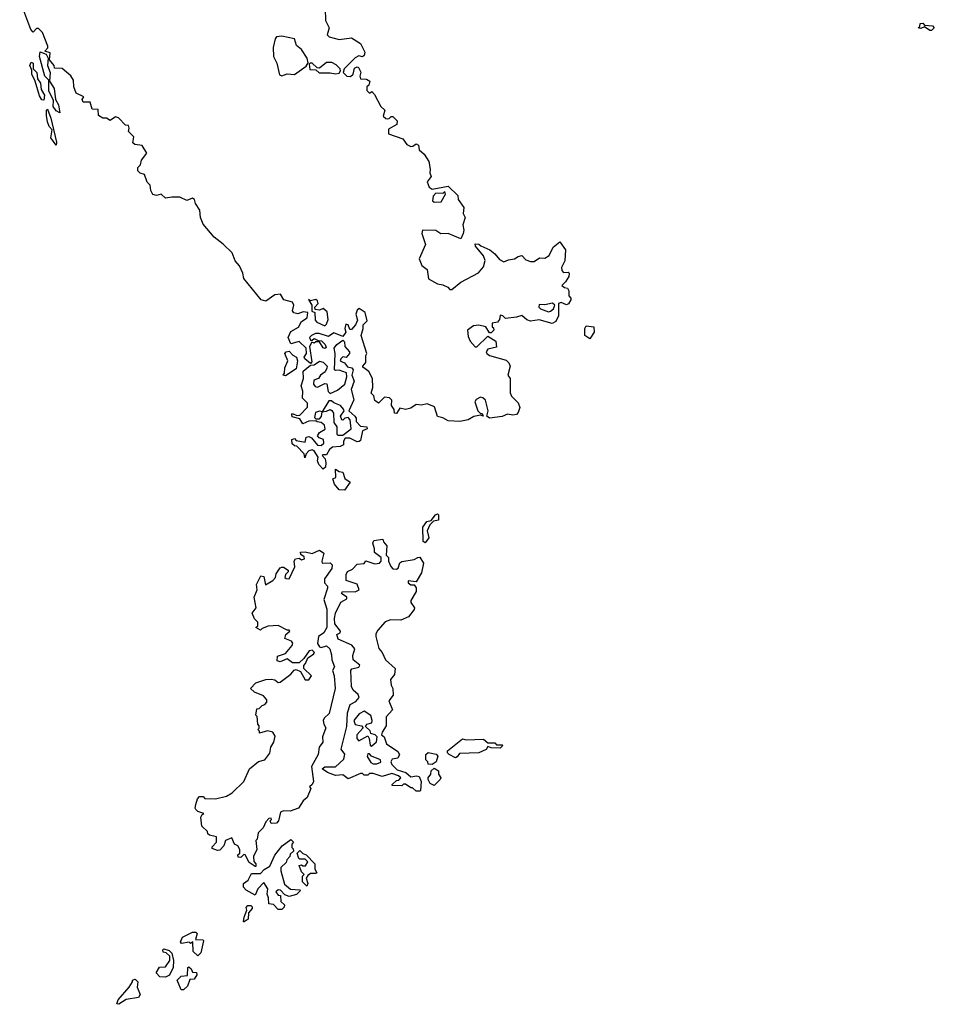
# Model space of a CAD drawing. Extents: x 2106670 to 2323771, y 35271 to 224896.
# Tile 132 of 256: x 2160700 to 2165810, y 133100 to 138600. Entities that reach past the tile are written whole.
import ezdxf

# ---------------------------------------------------------------- set-up
doc = ezdxf.new("R2010")
doc.units = 0

msp = doc.modelspace()

# ---------------------------------------------------------------- linework, layer by layer
at = {"layer": '0CON20XD'}
for points in [[(2162455, 136850), (2162425, 136831.2), (2162373.6, 136846.4), (2162353.6, 136846.4), (2162330, 136835), (2162320, 136825), (2162325, 136810), (2162335, 136810), (2162345, 136820), (2162368.3, 136808.3), (2162387, 136807), (2162406.1, 136786.1), (2162411.7, 136768.3), (2162405, 136762.5), (2162395, 136767.5), (2162375, 136800), (2162355, 136800), (2162345, 136792.5), (2162331.7, 136798.3), (2162320, 136775), (2162331.7, 136688.3), (2162325, 136680), (2162292.5, 136705), (2162290, 136715), (2162302.5, 136735), (2162300, 136765), (2162261.7, 136801.7), (2162215, 136790), (2162200, 136825), (2162215, 136857.5), (2162257.7, 136882.3), (2162275, 136913.3), (2162306.7, 136935), (2162310, 136965), (2162285, 136968), (2162255, 136956.7), (2162231.7, 136961.7), (2162224.1, 136974.1), (2162231.2, 137005), (2162225, 137022.5), (2162175.9, 137035.9), (2162157, 137067), (2162126.4, 137063.6), (2162075, 137027.5), (2162050, 137035), (2161952.5, 137155), (2161947.5, 137185), (2161927.5, 137225), (2161903.8, 137253.8), (2161886.8, 137296.8), (2161837, 137347), (2161786.1, 137386.1), (2161725, 137457.5), (2161710, 137495), (2161706.4, 137536.4), (2161683, 137573), (2161676.4, 137596.4), (2161665, 137602.5), (2161635, 137590), (2161595, 137608), (2161550.5, 137609.5), (2161515, 137603.3), (2161490, 137625), (2161465, 137617.5), (2161443.6, 137623.6), (2161432.5, 137645), (2161430, 137675), (2161413, 137693), (2161397.5, 137735), (2161373, 137743), (2161360, 137755), (2161360, 137775), (2161375, 137790), (2161380, 137815), (2161410, 137855), (2161385, 137897.5), (2161343, 137903), (2161331.7, 137911.7), (2161337.5, 137945), (2161307.5, 137975), (2161312.5, 137995), (2161308.3, 138008.3), (2161291.7, 138011.7), (2161251.7, 138051.7), (2161235, 138056.7), (2161205, 138037.5), (2161185, 138050), (2161165, 138050), (2161140, 138065), (2161138.3, 138098.3), (2161105, 138100), (2161095, 138140), (2161055, 138140), (2161050, 138155), (2161058.3, 138168.3), (2161015, 138190), (2161002.5, 138225), (2161001.7, 138261.7), (2160986.4, 138286.4), (2160937, 138327), (2160895, 138330), (2160893.3, 138345), (2160867.5, 138375), (2160870, 138415), (2160840, 138425), (2160857, 138443), (2160857, 138453), (2160828.3, 138528.3), (2160805, 138550), (2160795, 138550), (2160775, 138531.2), (2160762.5, 138545), (2160700.4, 138710.4)], [(2162407.5, 138662.5), (2162408.6, 138595), (2162430, 138555), (2162417.5, 138515), (2162430, 138505), (2162485, 138488.8), (2162555, 138498.8), (2162605, 138467.5), (2162629.3, 138419.3), (2162625, 138400), (2162615, 138393.3), (2162595, 138397.5), (2162575, 138386.7), (2162512.5, 138325), (2162507.5, 138305), (2162527.5, 138285), (2162548, 138282), (2162562.5, 138295), (2162570.7, 138329.3), (2162585, 138337.5), (2162593, 138333), (2162606.4, 138306.4), (2162600, 138285), (2162605, 138270), (2162637, 138267), (2162657, 138257), (2162650, 138235), (2162640, 138225), (2162640, 138205), (2162655, 138190), (2162668.3, 138198.3), (2162683, 138183), (2162717.5, 138115), (2162740, 138095), (2162731.7, 138061.7), (2162745, 138047.5), (2162755, 138046.7), (2162765, 138047.5), (2162775, 138060), (2162785, 138060), (2162810, 138035), (2162806.7, 138015), (2162761.7, 137988.3), (2162761.7, 137961.7), (2162840, 137935), (2162863.6, 137903.6), (2162885, 137892.5), (2162897, 137893), (2162915, 137906.7), (2162929.3, 137899.3), (2162933, 137873), (2162959.3, 137849.3), (2162987, 137807), (2162993.3, 137765), (2162992.5, 137745), (2163000, 137725), (2162976.7, 137695), (2162987.5, 137665), (2163005, 137653.3), (2163095, 137670), (2163148.3, 137618.3), (2163150, 137595), (2163181.7, 137551.7), (2163178.3, 137518.3), (2163190, 137495), (2163176.7, 137455), (2163182.5, 137425), (2163178.8, 137405), (2163165, 137376.7), (2163095, 137406), (2163053.6, 137403.6), (2163025, 137422.5), (2162950, 137425), (2162947.5, 137405), (2162967.5, 137345), (2162932.5, 137265), (2162946.9, 137226.9), (2162976.2, 137205), (2162985, 137153.3), (2163034.1, 137124.1), (2163065, 137118.8), (2163092.5, 137105), (2163103, 137093), (2163115, 137092.5), (2163165, 137133.3), (2163263.6, 137186.4), (2163290.7, 137219.3), (2163300, 137255), (2163290.7, 137280.7), (2163247.5, 137335), (2163245, 137347.5), (2163265, 137346.2), (2163276, 137336), (2163326.7, 137315), (2163355, 137292.5), (2163380.5, 137260.5), (2163405, 137247.5), (2163430.7, 137259.3), (2163465, 137263.3), (2163485, 137277.5), (2163505, 137282.5), (2163528.3, 137258.3), (2163555, 137248.8), (2163575, 137248.8), (2163605, 137270), (2163635, 137267.5), (2163658, 137282), (2163680.7, 137329.3), (2163718.3, 137358.3), (2163750, 137315), (2163746.4, 137253.6), (2163727.5, 137215), (2163728.3, 137198.3), (2163738.3, 137188.3), (2163765, 137190), (2163770, 137185), (2163767.5, 137165), (2163750, 137135), (2163730, 137115), (2163743.3, 137103.3), (2163760, 137100), (2163767.5, 137085), (2163768.3, 137058.3), (2163780, 137045), (2163780, 137035), (2163766.4, 137013.6), (2163755, 137007.5), (2163725, 137020), (2163710, 137015), (2163710, 136945), (2163696.4, 136913.6), (2163675, 136902.5), (2163603.3, 136923.3), (2163555, 136916.7), (2163533.9, 136923.9), (2163505, 136947.5), (2163475, 136937.5), (2163415, 136930), (2163400, 136945), (2163385, 136950), (2163380, 136925), (2163369.3, 136910.7), (2163340, 136905), (2163340, 136885), (2163348.3, 136878.3), (2163350, 136865), (2163335, 136850), (2163325, 136850), (2163303.8, 136883.8), (2163266.1, 136893.9), (2163235, 136890), (2163202.5, 136865), (2163205, 136830), (2163217.5, 136805), (2163245, 136772.5), (2163255, 136772.5), (2163315, 136832.5), (2163360, 136805), (2163365, 136770), (2163315, 136760), (2163306.7, 136745), (2163310, 136735), (2163325, 136723.3), (2163417.3, 136697.3), (2163433.6, 136683.6), (2163440, 136665), (2163427.5, 136615), (2163440, 136595), (2163440, 136515), (2163447.7, 136497.7), (2163485, 136460), (2163493.9, 136433.9), (2163486, 136405), (2163475.5, 136394.5), (2163455, 136390.6), (2163425, 136396.7), (2163395.7, 136384.3), (2163325, 136374.2), (2163310, 136385), (2163316.7, 136415), (2163302.5, 136475), (2163288.3, 136488.3), (2163275, 136491.2), (2163251.2, 136478.8), (2163243.3, 136465), (2163260, 136415), (2163275, 136400), (2163285, 136400), (2163290, 136385), (2163275, 136390), (2163236.7, 136383.3), (2163205.8, 136364.2), (2163160, 136355), (2163095, 136360), (2163065, 136376.7), (2163034.2, 136384.2), (2163017.9, 136437.9), (2162976.1, 136453.9), (2162945, 136447.5), (2162915, 136451.2), (2162885, 136430), (2162855, 136422.5), (2162825, 136430), (2162805, 136400), (2162795, 136402.5), (2162791.7, 136421.7), (2162777.5, 136445), (2162780, 136475), (2162767, 136487), (2162738.3, 136491.7), (2162705, 136457.5), (2162685, 136472.5), (2162678.8, 136498.8), (2162663.8, 136513.8), (2162672.5, 136545), (2162671.2, 136595), (2162650, 136635), (2162618.3, 136658.3), (2162617.5, 136665), (2162633.8, 136685), (2162633.3, 136725), (2162640, 136735), (2162607.5, 136835), (2162620, 136875), (2162620, 136895), (2162641.7, 136918.3), (2162630, 136965), (2162596.1, 136986.1), (2162585, 136976.7), (2162578.8, 136955), (2162587.7, 136922.3), (2162576.2, 136895), (2162555, 136870), (2162545, 136870), (2162536.4, 136896.4), (2162521.7, 136898.3), (2162517.5, 136875), (2162522.5, 136855), (2162505, 136830), (2162455, 136850)], [(2165795, 138540), (2165785, 138540), (2165755, 138560), (2165735, 138550), (2165720, 138555), (2165728.3, 138561.7), (2165731.7, 138578.3), (2165745, 138580), (2165755, 138570), (2165800, 138565), (2165810, 138555), (2165795, 138540)], [(2162165, 138286.2), (2162195, 138298), (2162235, 138293.3), (2162300, 138340), (2162311.7, 138358.3), (2162306.7, 138385), (2162275, 138433.8), (2162246.2, 138455), (2162235, 138493.3), (2162165, 138508.6), (2162135, 138504), (2162126.8, 138493.2), (2162116.7, 138445), (2162117.5, 138395), (2162137, 138357), (2162151.2, 138291.2), (2162165, 138286.2)], [(2160925, 138080), (2160905, 138091.2), (2160888, 138115), (2160889.3, 138149.3), (2160862.3, 138202.3), (2160862.5, 138262.5), (2160840.8, 138285), (2160811.2, 138395), (2160815, 138420), (2160848.3, 138408.3), (2160860, 138385), (2160856, 138345), (2160871.2, 138305), (2160867, 138257), (2160893.8, 138215), (2160900, 138155), (2160918, 138125), (2160925, 138080)], [(2160835, 138150), (2160825, 138152.5), (2160811.2, 138175), (2160787, 138257), (2160768.8, 138295), (2160767.5, 138317.5), (2160756.7, 138345), (2160765, 138362.5), (2160775, 138357.5), (2160776.4, 138326.4), (2160795.6, 138305.6), (2160800, 138270), (2160816, 138245), (2160820, 138210), (2160839.2, 138179.2), (2160835, 138150)], [(2162465, 138297.5), (2162485, 138302), (2162493.3, 138315), (2162490, 138325), (2162468.5, 138348.5), (2162445, 138360), (2162415, 138360), (2162375, 138330), (2162361.7, 138331.7), (2162335, 138357.5), (2162322.5, 138357.5), (2162318.3, 138351.7), (2162321.7, 138321.7), (2162355, 138320), (2162373, 138303), (2162435, 138303.8), (2162465, 138297.5)], [(2160905, 137900), (2160875, 137940), (2160882.5, 137985), (2160865, 138002.5), (2160855, 138030), (2160850, 138065), (2160850, 138095), (2160855, 138100), (2160875, 138050), (2160906.2, 137915), (2160905, 137900)], [(2163015, 137580), (2163055, 137583.3), (2163080, 137625), (2163075, 137640), (2163065, 137630), (2163025, 137631.2), (2163010, 137615), (2163007.5, 137587.5), (2163015, 137580)], [(2162405, 136890), (2162415, 136900), (2162423.3, 136925), (2162418.3, 136968.3), (2162395, 136987.5), (2162375, 136977.5), (2162351.7, 136981.7), (2162350, 136995), (2162367.5, 137015), (2162365, 137030), (2162355, 137037.5), (2162325, 137030), (2162313, 137037), (2162332.5, 137005), (2162331.7, 136971.7), (2162350, 136965), (2162351.7, 136921.7), (2162361.2, 136911.2), (2162405, 136890)], [(2163655, 136967.5), (2163665, 136972.5), (2163682.5, 136985), (2163690, 137005), (2163677, 137017), (2163635, 137006.7), (2163601.7, 137008.3), (2163600, 136995), (2163610, 136985), (2163655, 136967.5)], [(2163885, 136817.5), (2163857.5, 136835), (2163857.5, 136875), (2163865, 136890), (2163907.5, 136885), (2163910, 136855), (2163885, 136817.5)], [(2162395, 136090), (2162371.2, 136115), (2162364, 136135), (2162367, 136157), (2162345, 136192.5), (2162335, 136196.7), (2162315, 136192.5), (2162300, 136175), (2162293, 136153), (2162290, 136175), (2162248.3, 136218.3), (2162235, 136220), (2162221.7, 136231.7), (2162220, 136255), (2162235, 136260), (2162245, 136250), (2162295, 136240), (2162301.7, 136268.3), (2162315, 136272.5), (2162330, 136265), (2162363.8, 136223.8), (2162385, 136221.2), (2162400, 136235), (2162397.5, 136255), (2162374, 136264), (2162363.3, 136275), (2162375, 136293.3), (2162407, 136313), (2162402.5, 136335), (2162385, 136350), (2162363, 136353), (2162355, 136360), (2162315, 136356.7), (2162283, 136343), (2162265, 136370), (2162221.7, 136381.7), (2162220, 136395), (2162225, 136400), (2162248.3, 136388.3), (2162265, 136390), (2162307.5, 136435), (2162308.3, 136458.3), (2162280, 136485), (2162282.5, 136525), (2162273.3, 136555), (2162286.7, 136595), (2162283.8, 136636.2), (2162325, 136670), (2162345, 136672.5), (2162375, 136693.3), (2162396.4, 136686.4), (2162417.5, 136665), (2162417, 136653), (2162406.4, 136633.6), (2162380, 136615), (2162370, 136595), (2162343.3, 136586.7), (2162342.5, 136565), (2162350.7, 136550.7), (2162365, 136547.5), (2162405, 136567.5), (2162416.7, 136566.7), (2162423.6, 136523.6), (2162435, 136512.5), (2162475, 136530), (2162516.7, 136563.3), (2162528.8, 136605), (2162526.7, 136626.7), (2162485, 136642.5), (2162465, 136640), (2162460, 136645), (2162462.5, 136735), (2162457.5, 136765), (2162472.5, 136785), (2162505, 136810), (2162515, 136800), (2162516.7, 136775), (2162542.5, 136745), (2162542.5, 136735), (2162525, 136712.5), (2162505, 136717.5), (2162493.6, 136706.4), (2162490, 136695), (2162501.7, 136688.3), (2162515, 136682.5), (2162531.7, 136661.7), (2162556.1, 136656.1), (2162562.5, 136645), (2162556.7, 136615), (2162568.8, 136581.2), (2162552.5, 136535), (2162566.2, 136476.2), (2162540, 136415), (2162572.5, 136385), (2162580, 136375), (2162580, 136355), (2162605, 136330), (2162640, 136325), (2162642.5, 136315), (2162615.9, 136304.1), (2162605, 136250), (2162597, 136243), (2162585, 136242.5), (2162545, 136262.5), (2162518.3, 136261.7), (2162510, 136245), (2162510, 136225), (2162490, 136215), (2162448.3, 136211.7), (2162431.2, 136198.8), (2162415, 136170), (2162395, 136170), (2162390, 136165), (2162407, 136147), (2162411.2, 136125), (2162408.8, 136101.2), (2162395, 136090)], [(2162185, 136610), (2162172.5, 136615), (2162180, 136625), (2162182.5, 136655), (2162198, 136695), (2162182.5, 136735), (2162190, 136745), (2162205, 136747.5), (2162225.6, 136725.6), (2162247.5, 136715), (2162253.3, 136695), (2162245, 136650), (2162185, 136610)], [(2162478.3, 136278.3), (2162505, 136280), (2162552.5, 136315), (2162547.5, 136365), (2162535, 136377.5), (2162516.4, 136373.6), (2162505, 136362.5), (2162500, 136365), (2162493.3, 136385), (2162512.5, 136415), (2162510, 136425), (2162492.5, 136445), (2162455, 136460), (2162441.7, 136471.7), (2162428.3, 136471.7), (2162390, 136410), (2162375, 136412.5), (2162352.5, 136405), (2162348.3, 136378.3), (2162355, 136370), (2162375, 136370), (2162386.7, 136383.3), (2162390, 136410), (2162415, 136412.5), (2162435, 136422.5), (2162445, 136417.5), (2162453, 136403), (2162455, 136350), (2162472.5, 136325), (2162472.5, 136285), (2162478.3, 136278.3)], [(2162515, 135972.5), (2162484.3, 135974.3), (2162460, 136005), (2162450, 136035), (2162467, 136043), (2162465, 136090), (2162485, 136076.7), (2162505, 136072.5), (2162516.7, 136036.7), (2162547, 136017), (2162515, 135972.5)], [(2162965, 135677.5), (2162953.8, 135685), (2162953.3, 135765), (2162975, 135797.5), (2162998.3, 135801.7), (2163022.5, 135835), (2163035, 135840), (2163040, 135835), (2163040, 135805), (2163011.7, 135798.3), (2162991.2, 135778.8), (2162977.5, 135745), (2162986, 135705), (2162965, 135677.5)], [(2162935, 134290), (2162915, 134290), (2162895, 134310), (2162885, 134310), (2162855, 134330), (2162845, 134330), (2162835, 134320), (2162781.7, 134321.7), (2162781.7, 134328.3), (2162805, 134350), (2162818.3, 134351.7), (2162830, 134365), (2162817, 134377), (2162779.3, 134389.3), (2162725, 134372.5), (2162675, 134390), (2162655, 134390), (2162645, 134380), (2162625, 134380), (2162615, 134390), (2162605, 134390), (2162535, 134360), (2162505, 134382.5), (2162465, 134377.5), (2162420, 134395), (2162390, 134415), (2162405, 134426.7), (2162465, 134426.7), (2162510.7, 134469.3), (2162517, 134497), (2162496.7, 134525), (2162528.9, 134651.1), (2162531.7, 134728.3), (2162547.5, 134775), (2162578.8, 134791.2), (2162596.4, 134813.6), (2162590.5, 134830.5), (2162563.8, 134855), (2162553.3, 134875), (2162550, 134965), (2162556.1, 134973.9), (2162595, 134983.3), (2162600, 134995), (2162563.8, 135025), (2162561.7, 135048.3), (2162572.5, 135085), (2162556.1, 135106.1), (2162479.3, 135139.3), (2162472.5, 135165), (2162490, 135175), (2162493.3, 135185), (2162461.2, 135225), (2162458.6, 135255), (2162464.2, 135285), (2162494.2, 135345.8), (2162527.5, 135365), (2162527.5, 135375), (2162497.5, 135395), (2162503.6, 135406.4), (2162575, 135403.3), (2162596.7, 135415), (2162586, 135446), (2162525, 135467.5), (2162525, 135500), (2162532, 135518), (2162558.8, 135531.2), (2162585, 135558.8), (2162625, 135562.5), (2162635, 135577.5), (2162685, 135560), (2162710, 135565), (2162720, 135575), (2162720, 135595), (2162683.3, 135623.3), (2162683.3, 135645), (2162672.5, 135675), (2162678.3, 135691.7), (2162728.3, 135698.3), (2162733, 135683), (2162751.7, 135661.7), (2162748.3, 135608.3), (2162760, 135595), (2162760, 135575), (2162773.8, 135545), (2162785, 135533.3), (2162805, 135530), (2162813.9, 135536.1), (2162823.9, 135566.1), (2162835, 135573.8), (2162905, 135583.8), (2162925, 135596.7), (2162935, 135597.5), (2162956.7, 135565), (2162945, 135510), (2162915, 135460), (2162870, 135465), (2162870, 135455), (2162885, 135443.3), (2162905, 135442.5), (2162916.1, 135426.1), (2162916.2, 135405), (2162885.8, 135355), (2162886.2, 135345), (2162906, 135315), (2162903.3, 135305), (2162873.3, 135265), (2162830, 135245), (2162771.7, 135248.3), (2162743, 135237), (2162700.6, 135189.4), (2162690.3, 135169.7), (2162689.2, 135155), (2162707.3, 135087.3), (2162725.8, 135065), (2162743.3, 135025), (2162798.8, 134975), (2162795, 134942.5), (2162772.5, 134915), (2162776.4, 134883.6), (2162785.9, 134864.1), (2162786.7, 134826.7), (2162762.5, 134795), (2162783.8, 134745), (2162747.5, 134705), (2162747.5, 134655), (2162725, 134620), (2162722.5, 134605), (2162737.5, 134595), (2162750, 134555), (2162813, 134513), (2162822.5, 134495), (2162812.5, 134475), (2162780.7, 134469.3), (2162773.3, 134455), (2162779.3, 134439.3), (2162809.3, 134409.3), (2162857.5, 134395), (2162885, 134370), (2162917, 134377), (2162933, 134373), (2162942.5, 134345), (2162940, 134295), (2162935, 134290)], [(2162020, 133870), (2162015, 133870), (2161981.7, 133891.7), (2161960, 133935), (2161952.5, 133937.5), (2161935, 133920), (2161921.7, 133921.7), (2161920, 133935), (2161930, 133945), (2161930, 133965), (2161920, 133985), (2161900, 133995), (2161885, 134030), (2161850, 134015), (2161840, 133985), (2161818.3, 133961.7), (2161805, 133960), (2161775, 133970), (2161775, 133980), (2161800, 134005), (2161800, 134035), (2161760, 134045), (2161751.7, 134051.7), (2161750, 134065), (2161717.5, 134095), (2161712.5, 134145), (2161720, 134160), (2161730, 134165), (2161696.4, 134176.4), (2161685, 134187.5), (2161680, 134195), (2161683.6, 134216.4), (2161693, 134247), (2161705, 134260), (2161725, 134260), (2161735, 134250), (2161795, 134247.5), (2161855, 134262.5), (2161888.3, 134281.7), (2161952.5, 134345), (2161984.1, 134415.9), (2162033.9, 134456.1), (2162070, 134465), (2162097, 134503), (2162103, 134537), (2162120, 134565), (2162127, 134597), (2162115, 134620), (2162085, 134627.5), (2162040, 134615), (2162040, 134625), (2162030, 134635), (2162037.5, 134642.5), (2162037.5, 134655), (2162030, 134665), (2162027.5, 134707.5), (2162020, 134715), (2162025, 134750), (2162038.3, 134751.7), (2162055, 134770), (2162070, 134775), (2162081.7, 134788.3), (2162081.7, 134801.7), (2162063, 134823), (2162013, 134843), (2161990, 134865), (2162020, 134895), (2162075, 134914), (2162106, 134916), (2162125, 134912.5), (2162145, 134897.5), (2162155, 134900), (2162215.8, 134944.2), (2162233.6, 134966.4), (2162245, 134970), (2162268.8, 134958.8), (2162295, 134913.3), (2162315, 134913.3), (2162330, 134935), (2162287.5, 134975), (2162288.3, 134991.7), (2162297, 135003), (2162310, 135035), (2162342.5, 135055), (2162347.5, 135065), (2162335, 135078.8), (2162317.5, 135075), (2162288.3, 135031.7), (2162261.7, 135008.3), (2162225, 135007.5), (2162195, 135030), (2162155, 135013.3), (2162138.3, 135018.3), (2162140, 135045), (2162185, 135060), (2162223.3, 135105), (2162226.4, 135116.4), (2162219.3, 135129.3), (2162182.5, 135142.5), (2162187.5, 135165), (2162210, 135185), (2162205, 135190), (2162195, 135190), (2162145, 135216.7), (2162088.3, 135211.7), (2162055, 135200), (2162045, 135190), (2162020, 135205), (2162030, 135215), (2162030, 135235), (2162013, 135253), (2162000, 135285), (2162021.2, 135315), (2162010, 135375), (2162027.5, 135415), (2162023.3, 135445), (2162047, 135493), (2162065, 135490), (2162073, 135443), (2162115, 135467.5), (2162130, 135485), (2162132.5, 135505), (2162155, 135537.5), (2162165, 135542.5), (2162175, 135542.5), (2162200, 135525), (2162200, 135515), (2162185, 135500), (2162182.5, 135485), (2162188.3, 135478.3), (2162205, 135477.5), (2162237, 135543), (2162233.8, 135575), (2162240.7, 135589.3), (2162261.7, 135591.7), (2162275, 135583.3), (2162291.7, 135588.3), (2162289.3, 135599.3), (2162271.7, 135611.7), (2162270, 135625), (2162295, 135627.5), (2162335, 135618), (2162375, 135636.7), (2162399.3, 135619.3), (2162387.5, 135575), (2162390, 135565), (2162435, 135566.7), (2162446.7, 135555), (2162443.3, 135535), (2162403.9, 135476.1), (2162402.5, 135455), (2162420, 135435), (2162420, 135425), (2162399.3, 135360.7), (2162417, 135307), (2162416.1, 135203.9), (2162400, 135175), (2162370, 135155), (2162363.8, 135115), (2162375, 135096.7), (2162385, 135093.3), (2162415, 135102.5), (2162432.5, 135085), (2162443, 135053), (2162443.6, 135023.6), (2162460, 134985), (2162447.5, 134965), (2162456.7, 134935), (2162462.5, 134865), (2162428.8, 134725), (2162400.8, 134699.2), (2162396, 134685), (2162398.8, 134665), (2162411.2, 134645), (2162392.5, 134595), (2162393.8, 134565), (2162373, 134537), (2162368.8, 134495), (2162330.7, 134429.3), (2162342, 134345), (2162335, 134327.5), (2162320, 134315), (2162326.2, 134305), (2162306.2, 134255), (2162283.6, 134236.4), (2162257.5, 134195), (2162211.7, 134178.3), (2162175, 134180), (2162156.7, 134173.3), (2162146, 134125), (2162135, 134112), (2162105, 134110), (2162100, 134125), (2162107, 134133), (2162105, 134140), (2162091.7, 134138.3), (2162075, 134120), (2162060, 134085), (2162033, 134057), (2162027, 134023), (2162020, 134015), (2162025.7, 133965), (2162006.2, 133925), (2162008.3, 133898.3), (2162020, 133885), (2162020, 133870)], [(2162665, 134542.5), (2162693.6, 134566.4), (2162697.5, 134595), (2162686.1, 134606.1), (2162662.5, 134612.5), (2162658.3, 134628.3), (2162631.7, 134651.7), (2162640, 134665), (2162668.3, 134671.7), (2162670, 134685), (2162663, 134713), (2162625, 134737.5), (2162597.5, 134722.5), (2162566.2, 134685), (2162575, 134663.3), (2162610, 134655), (2162620, 134645), (2162583.3, 134605), (2162583.3, 134585), (2162595, 134572.5), (2162645, 134600), (2162653.3, 134585), (2162658.3, 134548.3), (2162665, 134542.5)], [(2163135, 134477.5), (2163100, 134495), (2163090, 134505), (2163090, 134515), (2163175, 134582.5), (2163195, 134577.5), (2163291.7, 134581.7), (2163315, 134560), (2163355, 134560), (2163365, 134550), (2163395, 134550), (2163400, 134545), (2163385, 134530), (2163335, 134532.5), (2163315, 134540), (2163306.7, 134523.3), (2163266.2, 134503.8), (2163158.3, 134501.7), (2163145, 134482.5), (2163135, 134477.5)], [(2162675, 134442.5), (2162695, 134443.8), (2162718.3, 134451.7), (2162716.4, 134466.4), (2162666.4, 134486.4), (2162655, 134500), (2162645, 134500), (2162642.5, 134485), (2162661.2, 134451.2), (2162675, 134442.5)], [(2163005, 134440), (2162981.7, 134441.7), (2162980, 134455), (2162970, 134465), (2162970, 134495), (2162983, 134507), (2163027, 134497), (2163037, 134487), (2163027.5, 134455), (2163005, 134440)], [(2163015, 134322.5), (2162993.6, 134333.6), (2162982.5, 134355), (2162982.5, 134365), (2162997.5, 134385), (2163000, 134405), (2163015, 134420), (2163040, 134405), (2163040, 134385), (2163052.5, 134365), (2163050, 134355), (2163015, 134322.5)], [(2162165, 133630), (2162145, 133630), (2162118.3, 133658.3), (2162091.7, 133661.7), (2162090, 133695), (2162082.5, 133715), (2162087.5, 133745), (2162065, 133780), (2162030, 133745), (2162015, 133710), (2161965, 133737.5), (2161950, 133755), (2161950, 133775), (2161976.7, 133793.3), (2161995, 133830), (2162045, 133830), (2162067, 133853), (2162098.3, 133871.7), (2162125, 133932.5), (2162166.7, 133985), (2162215, 134020), (2162230, 134005), (2162220, 133995), (2162220, 133975), (2162228.3, 133968.3), (2162230, 133955), (2162211.7, 133938.3), (2162210, 133925), (2162193, 133907), (2162188.3, 133891.7), (2162160, 133865), (2162160, 133845), (2162180.7, 133770.7), (2162213, 133743), (2162265, 133740), (2162270, 133735), (2162246.7, 133713.3), (2162205, 133702.5), (2162181.7, 133711.7), (2162157, 133737), (2162145, 133740), (2162131.7, 133728.3), (2162145, 133710), (2162158.3, 133708.3), (2162160, 133675), (2162180, 133655), (2162178.3, 133641.7), (2162165, 133630)], [(2162305, 133760), (2162280, 133785), (2162280, 133815), (2162290, 133825), (2162275, 133840), (2162262.5, 133875), (2162275, 133880), (2162283, 133873), (2162297, 133873), (2162310, 133895), (2162295, 133910), (2162265, 133910), (2162260, 133915), (2162250, 133945), (2162265, 133960), (2162281.7, 133941.7), (2162300, 133935), (2162350, 133885), (2162350, 133855), (2162360, 133835), (2162355, 133830), (2162325, 133830), (2162310, 133820), (2162300, 133805), (2162310, 133775), (2162305, 133760)], [(2161955, 133560), (2161950, 133560), (2161953.6, 133586.4), (2161970, 133625), (2161965, 133640), (2161975, 133652.5), (2161991.7, 133651.7), (2162000, 133645), (2162000, 133635), (2161978.3, 133611.7), (2161977.5, 133575), (2161955, 133560)], [(2161695, 133370), (2161670, 133395), (2161668.3, 133448.3), (2161655, 133440), (2161646.7, 133446.7), (2161605, 133440), (2161598.3, 133448.3), (2161610, 133475), (2161665, 133502.5), (2161685, 133502.5), (2161692.5, 133495), (2161681.7, 133461.7), (2161725, 133460), (2161727.5, 133455), (2161711.7, 133388.3), (2161695, 133370)], [(2161515, 133252.5), (2161483, 133253), (2161462.5, 133275), (2161481.7, 133308.3), (2161515, 133310), (2161540, 133345), (2161538.3, 133368.3), (2161518.3, 133388.3), (2161501.7, 133391.7), (2161500, 133405), (2161505, 133410), (2161535, 133400), (2161550, 133385), (2161560, 133345), (2161557.5, 133305), (2161536.7, 133263.3), (2161515, 133252.5)], [(2161615, 133180), (2161601.7, 133181.7), (2161580, 133235), (2161603, 133257), (2161638.3, 133261.7), (2161640, 133305), (2161645, 133310), (2161658.3, 133298.3), (2161665, 133280), (2161688.3, 133278.3), (2161690, 133265), (2161675, 133240), (2161651.7, 133238.3), (2161638.3, 133201.7), (2161615, 133180)], [(2161255, 133100), (2161243.3, 133103.3), (2161250, 133125), (2161312.5, 133195), (2161330, 133225), (2161330, 133235), (2161345, 133240), (2161360, 133225), (2161357.5, 133195), (2161373.3, 133155), (2161365, 133137.5), (2161295, 133126.7), (2161255, 133100)]]:
    msp.add_lwpolyline(points, dxfattribs=at)

doc.saveas('drawing.dxf')
